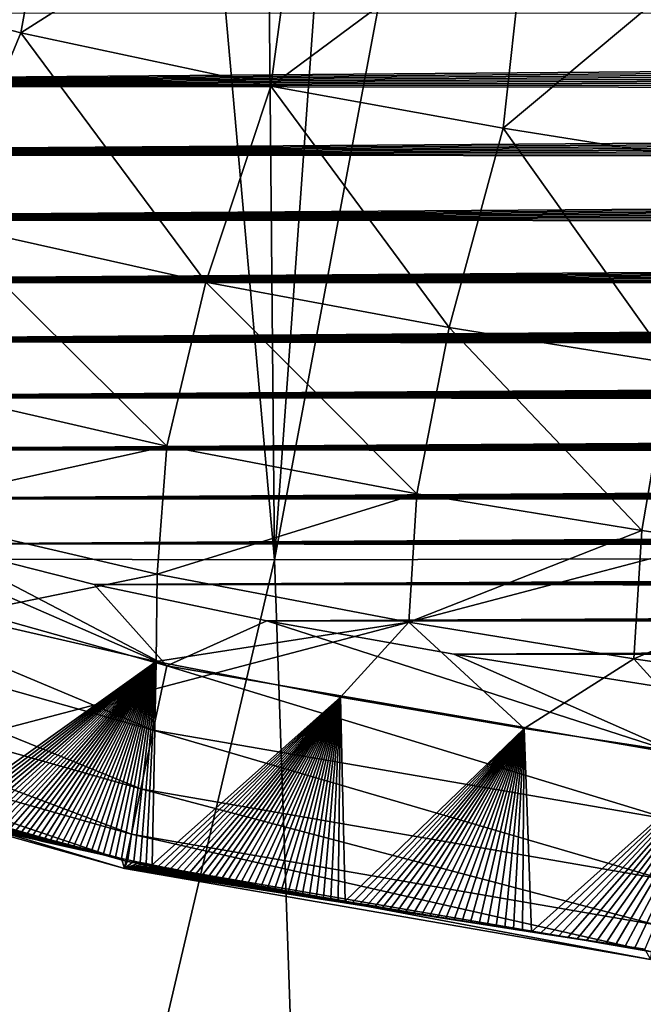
# Model space of a CAD drawing. Header units: metres. Extents: x -26 to 26, y -147 to 24.
# Tile 18 of 254: x -8.51 to -6.88, y -113.09 to -110.52. Entities that reach past the tile are written whole.
import ezdxf

# ---------------------------------------------------------------- set-up
doc = ezdxf.new("R2010")
doc.units = ezdxf.units.M
doc.layers.add('solid_12_411_052_XXX', color=7, linetype='CONTINUOUS')

msp = doc.modelspace()

# ---------------------------------------------------------------- linework, layer by layer
at = {"layer": 'solid_12_411_052_XXX'}
for points in [[(-7.843082, -111.927032, 102.21093), (-9.404312, -94.415939, 102.017281), (-8.006308, -94.417664, 101.746788)], [(-9.33274, -111.923637, 102.476768), (-9.404312, -94.415939, 102.017281), (-7.843082, -111.927032, 102.21093)], [(-7.843082, -111.927032, 102.21093), (-8.006308, -94.417664, 101.746788), (-6.584749, -94.419113, 101.525993)], [(-6.446107, -104.492249, 101.802368), (-7.843082, -111.927032, 102.21093), (-6.584749, -94.419113, 101.525993)], [(-6.446107, -104.492249, 101.802368), (-6.343946, -111.924164, 102.006004), (-7.843082, -111.927032, 102.21093)], [(18.28219, -105.308563, 121.330444), (-18.285822, -105.184723, 121.330444), (-17.996473, -114.854576, 121.330444)], [(17.99773, -114.813347, 121.330444), (18.28219, -105.308563, 121.330444), (-17.996473, -114.854576, 121.330444)], [(-8.505817, -110.549721, 156.493286), (-9.202002, -110.36911, 156.497818), (-8.396753, -109.951408, 156.098618)], [(-8.505817, -110.549721, 156.493286), (-8.396753, -109.951408, 156.098618), (-7.77055, -110.082649, 156.100037)], [(-7.852595, -110.68924, 156.495392), (-8.505817, -110.549721, 156.493286), (-7.77055, -110.082649, 156.100037)], [(-7.852595, -110.68924, 156.495392), (-7.77055, -110.082649, 156.100037), (-7.17791, -110.187546, 156.102509)], [(-7.244815, -110.798409, 156.498932), (-7.852595, -110.68924, 156.495392), (-7.17791, -110.187546, 156.102509)], [(-7.244815, -110.798409, 156.498932), (-7.17791, -110.187546, 156.102509), (-6.620779, -110.276619, 156.103531)], [(-6.681582, -110.88839, 156.500031), (-7.244815, -110.798409, 156.498932), (-6.620779, -110.276619, 156.103531)], [(-8.712368, -111.047279, 156.985718), (-9.202002, -110.36911, 156.497818), (-8.505817, -110.549721, 156.493286)], [(11.51422, -110.501778, 161.650711), (-11.518259, -110.498466, 161.650711), (-11.274885, -110.687469, 161.650726)], [(11.51422, -110.501778, 161.650711), (-11.274885, -110.687469, 161.650726), (11.48127, -110.52845, 161.650711)], [(11.48127, -110.52845, 161.650711), (-11.274885, -110.687469, 161.650726), (11.448085, -110.554939, 161.650711)], [(-8.022405, -111.201523, 156.987518), (-8.712368, -111.047279, 156.985718), (-8.505817, -110.549721, 156.493286)], [(-8.022405, -111.201523, 156.987518), (-8.505817, -110.549721, 156.493286), (-7.852595, -110.68924, 156.495392)], [(11.448085, -110.554939, 161.650711), (-11.274885, -110.687469, 161.650726), (11.41466, -110.581253, 161.650726)], [(11.41466, -110.581253, 161.650726), (-11.274885, -110.687469, 161.650726), (11.38099, -110.607391, 161.650726)], [(11.38099, -110.607391, 161.650726), (-11.274885, -110.687469, 161.650726), (11.347101, -110.633347, 161.650726)], [(11.347101, -110.633347, 161.650726), (-11.274885, -110.687469, 161.650726), (11.31299, -110.659119, 161.650726)], [(11.31299, -110.659119, 161.650726), (-11.274885, -110.687469, 161.650726), (11.278649, -110.684708, 161.650726)], [(11.278649, -110.684708, 161.650726), (-11.274885, -110.687469, 161.650726), (11.244068, -110.710121, 161.650726)], [(11.244068, -110.710121, 161.650726), (-11.274885, -110.687469, 161.650726), (-11.018634, -110.867455, 161.650742)], [(-7.386435, -111.32, 156.99292), (-8.022405, -111.201523, 156.987518), (-7.852595, -110.68924, 156.495392)], [(-7.386435, -111.32, 156.99292), (-7.852595, -110.68924, 156.495392), (-7.244815, -110.798409, 156.498932)], [(11.244068, -110.710121, 161.650726), (-11.018634, -110.867455, 161.650742), (11.209237, -110.735367, 161.650726)], [(11.209237, -110.735367, 161.650726), (-11.018634, -110.867455, 161.650742), (11.174147, -110.760437, 161.650742)], [(11.174147, -110.760437, 161.650742), (-11.018634, -110.867455, 161.650742), (11.138786, -110.785355, 161.650742)], [(11.138786, -110.785355, 161.650742), (-11.018634, -110.867455, 161.650742), (11.103148, -110.810104, 161.650742)], [(-6.8074, -111.413582, 156.994385), (-7.386435, -111.32, 156.99292), (-7.244815, -110.798409, 156.498932)], [(-6.8074, -111.413582, 156.994385), (-7.244815, -110.798409, 156.498932), (-6.681582, -110.88839, 156.500031)], [(11.103148, -110.810104, 161.650742), (-11.018634, -110.867455, 161.650742), (11.067256, -110.834694, 161.650742)], [(11.067256, -110.834694, 161.650742), (-11.018634, -110.867455, 161.650742), (11.031123, -110.859108, 161.650742)], [(11.031123, -110.859108, 161.650742), (-11.018634, -110.867455, 161.650742), (10.994737, -110.883354, 161.650742)], [(10.994737, -110.883354, 161.650742), (-11.018634, -110.867455, 161.650742), (-10.748249, -111.038841, 161.650757)], [(10.994737, -110.883354, 161.650742), (-10.748249, -111.038841, 161.650757), (10.958086, -110.907433, 161.650742)], [(10.958086, -110.907433, 161.650742), (-10.748249, -111.038841, 161.650757), (10.921156, -110.931351, 161.650757)], [(10.921156, -110.931351, 161.650757), (-10.748249, -111.038841, 161.650757), (10.883937, -110.955109, 161.650757)], [(10.883937, -110.955109, 161.650757), (-10.748249, -111.038841, 161.650757), (10.846415, -110.978706, 161.650757)], [(10.846415, -110.978706, 161.650757), (-10.748249, -111.038841, 161.650757), (10.808578, -111.002151, 161.650757)], [(10.808578, -111.002151, 161.650757), (-10.748249, -111.038841, 161.650757), (10.77044, -111.025452, 161.650757)], [(10.77044, -111.025452, 161.650757), (-10.748249, -111.038841, 161.650757), (10.732031, -111.048584, 161.650757)], [(10.732031, -111.048584, 161.650757), (-10.748249, -111.038841, 161.650757), (-10.462212, -111.201904, 161.650772)], [(10.732031, -111.048584, 161.650757), (-10.462212, -111.201904, 161.650772), (10.693337, -111.071564, 161.650757)], [(-8.124603, -111.630585, 157.553818), (-8.839766, -111.465744, 157.551605), (-8.712368, -111.047279, 156.985718)], [(-8.124603, -111.630585, 157.553818), (-8.712368, -111.047279, 156.985718), (-8.022405, -111.201523, 156.987518)], [(10.693337, -111.071564, 161.650757), (-10.462212, -111.201904, 161.650772), (10.654348, -111.094376, 161.650772)], [(10.654348, -111.094376, 161.650772), (-10.462212, -111.201904, 161.650772), (10.615049, -111.117035, 161.650772)], [(10.615049, -111.117035, 161.650772), (-10.462212, -111.201904, 161.650772), (10.575429, -111.139542, 161.650772)], [(10.575429, -111.139542, 161.650772), (-10.462212, -111.201904, 161.650772), (10.535474, -111.16188, 161.650772)], [(10.535474, -111.16188, 161.650772), (-10.462212, -111.201904, 161.650772), (10.495173, -111.184052, 161.650772)], [(10.495173, -111.184052, 161.650772), (-10.462212, -111.201904, 161.650772), (10.454526, -111.20607, 161.650772)], [(10.454526, -111.20607, 161.650772), (-10.462212, -111.201904, 161.650772), (-10.158872, -111.356606, 161.650787)], [(10.454526, -111.20607, 161.650772), (-10.158872, -111.356606, 161.650787), (10.413571, -111.227936, 161.650772)], [(-7.470894, -111.754959, 157.561188), (-8.124603, -111.630585, 157.553818), (-8.022405, -111.201523, 156.987518)], [(-7.470894, -111.754959, 157.561188), (-8.022405, -111.201523, 156.987518), (-7.386435, -111.32, 156.99292)], [(10.413571, -111.227936, 161.650772), (-10.158872, -111.356606, 161.650787), (10.372303, -111.249641, 161.650787)], [(10.372303, -111.249641, 161.650787), (-10.158872, -111.356606, 161.650787), (10.330707, -111.271187, 161.650787)], [(10.330707, -111.271187, 161.650787), (-10.158872, -111.356606, 161.650787), (10.288769, -111.292572, 161.650787)], [(10.288769, -111.292572, 161.650787), (-10.158872, -111.356606, 161.650787), (10.246477, -111.313789, 161.650787)], [(10.246477, -111.313789, 161.650787), (-10.158872, -111.356606, 161.650787), (10.203817, -111.334839, 161.650787)], [(-6.882721, -111.850533, 157.562988), (-7.470894, -111.754959, 157.561188), (-7.386435, -111.32, 156.99292)], [(-6.882721, -111.850533, 157.562988), (-7.386435, -111.32, 156.99292), (-6.8074, -111.413582, 156.994385)], [(10.203817, -111.334839, 161.650787), (-10.158872, -111.356606, 161.650787), (10.160778, -111.355721, 161.650787)], [(10.160778, -111.355721, 161.650787), (-10.158872, -111.356606, 161.650787), (10.117351, -111.376434, 161.650787)], [(10.117351, -111.376434, 161.650787), (-10.158872, -111.356606, 161.650787), (-9.836408, -111.50267, 161.650803)], [(10.117351, -111.376434, 161.650787), (-9.836408, -111.50267, 161.650803), (10.07358, -111.39698, 161.650787)], [(10.07358, -111.39698, 161.650787), (-9.836408, -111.50267, 161.650803), (10.029463, -111.417358, 161.650803)], [(10.029463, -111.417358, 161.650803), (-9.836408, -111.50267, 161.650803), (9.984986, -111.437576, 161.650803)], [(-6.313517, -111.934708, 157.56369), (-6.882721, -111.850533, 157.562988), (-6.8074, -111.413582, 156.994385)], [(9.984986, -111.437576, 161.650803), (-9.836408, -111.50267, 161.650803), (9.940135, -111.457619, 161.650803)], [(9.940135, -111.457619, 161.650803), (-9.836408, -111.50267, 161.650803), (9.894893, -111.477501, 161.650803)], [(9.894893, -111.477501, 161.650803), (-9.836408, -111.50267, 161.650803), (9.849245, -111.497208, 161.650803)], [(-8.124603, -111.630585, 157.553818), (-8.875503, -111.795578, 158.163666), (-8.839766, -111.465744, 157.551605)], [(9.849245, -111.497208, 161.650803), (-9.836408, -111.50267, 161.650803), (9.803178, -111.516739, 161.650803)], [(9.803178, -111.516739, 161.650803), (-9.836408, -111.50267, 161.650803), (-9.492787, -111.639946, 161.650818)], [(9.803178, -111.516739, 161.650803), (-9.492787, -111.639946, 161.650818), (9.756675, -111.536102, 161.650803)], [(9.756675, -111.536102, 161.650803), (-9.492787, -111.639946, 161.650818), (9.709776, -111.555298, 161.650803)], [(9.709776, -111.555298, 161.650803), (-9.492787, -111.639946, 161.650818), (9.662497, -111.574326, 161.650803)], [(9.662497, -111.574326, 161.650803), (-9.492787, -111.639946, 161.650818), (9.61482, -111.593193, 161.650818)], [(9.61482, -111.593193, 161.650818), (-9.492787, -111.639946, 161.650818), (9.56673, -111.611885, 161.650818)], [(9.56673, -111.611885, 161.650818), (-9.492787, -111.639946, 161.650818), (9.518209, -111.630394, 161.650818)], [(9.518209, -111.630394, 161.650818), (-9.492787, -111.639946, 161.650818), (9.469242, -111.648727, 161.650818)], [(-8.124603, -111.630585, 157.553818), (-8.14968, -111.965172, 158.168121), (-8.875503, -111.795578, 158.163666)], [(-7.470894, -111.754959, 157.561188), (-8.14968, -111.965172, 158.168121), (-8.124603, -111.630585, 157.553818)], [(9.469242, -111.648727, 161.650818), (-9.492787, -111.639946, 161.650818), (-9.125924, -111.768028, 161.650833)], [(9.469242, -111.648727, 161.650818), (-9.125924, -111.768028, 161.650833), (9.419813, -111.666878, 161.650818)], [(9.419813, -111.666878, 161.650818), (-9.125924, -111.768028, 161.650833), (9.369904, -111.684837, 161.650818)], [(9.369904, -111.684837, 161.650818), (-9.125924, -111.768028, 161.650833), (9.319536, -111.702614, 161.650818)], [(9.319536, -111.702614, 161.650818), (-9.125924, -111.768028, 161.650833), (9.268747, -111.720238, 161.650818)], [(9.268747, -111.720238, 161.650818), (-9.125924, -111.768028, 161.650833), (9.217521, -111.737679, 161.650818)], [(9.217521, -111.737679, 161.650818), (-9.125924, -111.768028, 161.650833), (9.165839, -111.754936, 161.650833)], [(9.165839, -111.754936, 161.650833), (-9.125924, -111.768028, 161.650833), (9.113686, -111.772003, 161.650833)], [(-7.470894, -111.754959, 157.561188), (-7.491903, -112.090637, 158.177185), (-8.14968, -111.965172, 158.168121)], [(-6.882721, -111.850533, 157.562988), (-7.491903, -112.090637, 158.177185), (-7.470894, -111.754959, 157.561188)], [(-9.125924, -111.768028, 161.650833), (-9.451155, -111.831688, 161.631195), (-8.124532, -112.204399, 161.630966)], [(-8.733701, -111.885895, 161.650833), (-9.125924, -111.768028, 161.650833), (-8.124532, -112.204399, 161.630966)], [(9.113686, -111.772003, 161.650833), (-9.125924, -111.768028, 161.650833), (-8.733701, -111.885895, 161.650833)], [(9.113686, -111.772003, 161.650833), (-8.733701, -111.885895, 161.650833), (9.061044, -111.788864, 161.650833)], [(-8.875503, -111.795578, 158.163666), (-8.14968, -111.965172, 158.168121), (-8.676446, -112.072769, 158.794052)], [(9.061044, -111.788864, 161.650833), (-8.733701, -111.885895, 161.650833), (9.007895, -111.805519, 161.650833)], [(9.007895, -111.805519, 161.650833), (-8.733701, -111.885895, 161.650833), (8.954223, -111.821953, 161.650833)], [(-9.451155, -111.831688, 161.631195), (-9.50905, -111.992317, 161.565887), (-8.159728, -112.372719, 161.564682)], [(-8.124532, -112.204399, 161.630966), (-9.451155, -111.831688, 161.631195), (-8.159728, -112.372719, 161.564682)], [(8.954223, -111.821953, 161.650833), (-8.733701, -111.885895, 161.650833), (8.900034, -111.838165, 161.650833)], [(8.900034, -111.838165, 161.650833), (-8.733701, -111.885895, 161.650833), (8.845387, -111.854179, 161.650833)], [(8.845387, -111.854179, 161.650833), (-8.733701, -111.885895, 161.650833), (8.790263, -111.870003, 161.650833)], [(-6.882721, -111.850533, 157.562988), (-6.903112, -112.185974, 158.179047), (-7.491903, -112.090637, 158.177185)], [(-6.313517, -111.934708, 157.56369), (-6.903112, -112.185974, 158.179047), (-6.882721, -111.850533, 157.562988)], [(8.790263, -111.870003, 161.650833), (-8.733701, -111.885895, 161.650833), (8.734643, -111.885612, 161.650833)], [(8.734643, -111.885612, 161.650833), (-8.733701, -111.885895, 161.650833), (8.678504, -111.901009, 161.650833)], [(-8.313858, -111.992027, 161.650848), (-8.733701, -111.885895, 161.650833), (-8.124532, -112.204399, 161.630966)], [(8.678504, -111.901009, 161.650833), (-8.733701, -111.885895, 161.650833), (-8.313858, -111.992027, 161.650848)], [(8.678504, -111.901009, 161.650833), (-8.313858, -111.992027, 161.650848), (8.621822, -111.916183, 161.650848)], [(-8.971003, -116.734688, 102.535797), (-9.33274, -111.923637, 102.476768), (-7.843082, -111.927032, 102.21093)], [(-7.716168, -115.587151, 102.293228), (-8.971003, -116.734688, 102.535797), (-7.843082, -111.927032, 102.21093)], [(8.621822, -111.916183, 161.650848), (-8.313858, -111.992027, 161.650848), (8.564577, -111.931129, 161.650848)], [(8.564577, -111.931129, 161.650848), (-8.313858, -111.992027, 161.650848), (8.506746, -111.945831, 161.650848)], [(-7.716168, -115.587151, 102.293228), (-7.843082, -111.927032, 102.21093), (-6.343946, -111.924164, 102.006004)], [(-7.716168, -115.587151, 102.293228), (-6.343946, -111.924164, 102.006004), (-6.306743, -114.623001, 102.079941)], [(-6.313517, -111.934708, 157.56369), (-6.332206, -112.270012, 158.179733), (-6.903112, -112.185974, 158.179047)], [(-8.14968, -111.965172, 158.168121), (-8.151726, -112.192879, 158.801758), (-8.676446, -112.072769, 158.794052)], [(8.506746, -111.945831, 161.650848), (-8.313858, -111.992027, 161.650848), (8.448322, -111.960281, 161.650848)], [(8.448322, -111.960281, 161.650848), (-8.313858, -111.992027, 161.650848), (8.389414, -111.974449, 161.650848)], [(-8.14968, -111.965172, 158.168121), (-7.491903, -112.090637, 158.177185), (-8.151726, -112.192879, 158.801758)], [(-9.50905, -111.992317, 161.565887), (-9.561918, -112.139, 161.451859), (-8.191816, -112.526176, 161.448822)], [(-8.159728, -112.372719, 161.564682), (-9.50905, -111.992317, 161.565887), (-8.191816, -112.526176, 161.448822)], [(8.389414, -111.974449, 161.650848), (-8.313858, -111.992027, 161.650848), (8.330006, -111.98835, 161.650848)], [(8.330006, -111.98835, 161.650848), (-8.313858, -111.992027, 161.650848), (8.270052, -112.002022, 161.650848)], [(-7.862604, -112.086914, 161.650864), (-8.313858, -111.992027, 161.650848), (-8.124532, -112.204399, 161.630966)], [(8.270052, -112.002022, 161.650848), (-8.313858, -111.992027, 161.650848), (-7.862604, -112.086914, 161.650864)], [(8.270052, -112.002022, 161.650848), (-7.862604, -112.086914, 161.650864), (8.209508, -112.015472, 161.650848)], [(8.209508, -112.015472, 161.650848), (-7.862604, -112.086914, 161.650864), (8.148327, -112.028732, 161.650848)], [(8.148327, -112.028732, 161.650848), (-7.862604, -112.086914, 161.650864), (8.086464, -112.04184, 161.650848)], [(8.086464, -112.04184, 161.650848), (-7.862604, -112.086914, 161.650864), (8.023871, -112.05481, 161.650848)], [(8.023871, -112.05481, 161.650848), (-7.862604, -112.086914, 161.650864), (7.96051, -112.067673, 161.650848)], [(7.96051, -112.067673, 161.650848), (-7.862604, -112.086914, 161.650864), (7.89651, -112.080338, 161.650848)], [(-8.676446, -112.072769, 158.794052), (-8.151726, -112.192879, 158.801758), (-8.719422, -112.598564, 160.761398)], [(-7.491903, -112.090637, 158.177185), (-7.670299, -112.286987, 158.810333), (-8.151726, -112.192879, 158.801758)], [(-7.862604, -112.086914, 161.650864), (-8.124532, -112.204399, 161.630966), (-6.77919, -112.436852, 161.630966)], [(7.89651, -112.080338, 161.650848), (-7.862604, -112.086914, 161.650864), (7.831913, -112.092789, 161.650864)], [(-7.373907, -112.174301, 161.650864), (-7.862604, -112.086914, 161.650864), (-6.77919, -112.436852, 161.630966)], [(7.831913, -112.092789, 161.650864), (-7.862604, -112.086914, 161.650864), (-7.373907, -112.174301, 161.650864)], [(-7.491903, -112.090637, 158.177185), (-7.189643, -112.368561, 158.813919), (-7.670299, -112.286987, 158.810333)], [(-7.491903, -112.090637, 158.177185), (-6.903112, -112.185974, 158.179047), (-7.189643, -112.368561, 158.813919)], [(7.831913, -112.092789, 161.650864), (-7.373907, -112.174301, 161.650864), (7.766661, -112.105064, 161.650864)], [(7.766661, -112.105064, 161.650864), (-7.373907, -112.174301, 161.650864), (7.700699, -112.117195, 161.650864)], [(7.700699, -112.117195, 161.650864), (-7.373907, -112.174301, 161.650864), (7.633972, -112.129219, 161.650864)], [(-9.561918, -112.139, 161.451859), (-9.603014, -112.253029, 161.296677), (-8.216617, -112.644783, 161.291245)], [(-8.191816, -112.526176, 161.448822), (-9.561918, -112.139, 161.451859), (-8.216617, -112.644783, 161.291245)], [(7.633972, -112.129219, 161.650864), (-7.373907, -112.174301, 161.650864), (7.566421, -112.141174, 161.650864)], [(7.566421, -112.141174, 161.650864), (-7.373907, -112.174301, 161.650864), (7.497993, -112.153091, 161.650864)], [(7.497993, -112.153091, 161.650864), (-7.373907, -112.174301, 161.650864), (7.428629, -112.165009, 161.650864)], [(7.428629, -112.165009, 161.650864), (-7.373907, -112.174301, 161.650864), (7.358414, -112.176888, 161.650864)], [(-8.151726, -112.192879, 158.801758), (-8.703469, -112.602608, 160.761307), (-8.719422, -112.598564, 160.761398)], [(-8.151726, -112.192879, 158.801758), (-8.687513, -112.606621, 160.761215), (-8.703469, -112.602608, 160.761307)], [(-8.151726, -112.192879, 158.801758), (-8.671556, -112.610611, 160.761124), (-8.687513, -112.606621, 160.761215)], [(-8.151726, -112.192879, 158.801758), (-8.655597, -112.614578, 160.761032), (-8.671556, -112.610611, 160.761124)], [(-8.151726, -112.192879, 158.801758), (-8.639638, -112.618515, 160.760956), (-8.655597, -112.614578, 160.761032)], [(-8.151726, -112.192879, 158.801758), (-8.623682, -112.622421, 160.760864), (-8.639638, -112.618515, 160.760956)], [(-8.151726, -112.192879, 158.801758), (-8.607729, -112.626305, 160.760788), (-8.623682, -112.622421, 160.760864)], [(-8.151726, -112.192879, 158.801758), (-8.591782, -112.630165, 160.760712), (-8.607729, -112.626305, 160.760788)], [(-8.151726, -112.192879, 158.801758), (-8.57584, -112.633995, 160.760635), (-8.591782, -112.630165, 160.760712)], [(-8.151726, -112.192879, 158.801758), (-8.559906, -112.637794, 160.760559), (-8.57584, -112.633995, 160.760635)], [(-8.151726, -112.192879, 158.801758), (-8.543981, -112.641571, 160.760498), (-8.559906, -112.637794, 160.760559)], [(-8.151726, -112.192879, 158.801758), (-8.528065, -112.645317, 160.760422), (-8.543981, -112.641571, 160.760498)], [(-8.151726, -112.192879, 158.801758), (-8.51216, -112.649033, 160.760361), (-8.528065, -112.645317, 160.760422)], [(-8.151726, -112.192879, 158.801758), (-8.496272, -112.652725, 160.760284), (-8.51216, -112.649033, 160.760361)], [(-8.151726, -112.192879, 158.801758), (-8.480413, -112.656387, 160.760223), (-8.496272, -112.652725, 160.760284)], [(-8.151726, -112.192879, 158.801758), (-8.464581, -112.660019, 160.760178), (-8.480413, -112.656387, 160.760223)], [(-8.151726, -112.192879, 158.801758), (-8.448771, -112.66362, 160.760117), (-8.464581, -112.660019, 160.760178)], [(-8.151726, -112.192879, 158.801758), (-8.432973, -112.667198, 160.760056), (-8.448771, -112.66362, 160.760117)], [(-8.151726, -112.192879, 158.801758), (-8.417185, -112.670753, 160.76001), (-8.432973, -112.667198, 160.760056)], [(-8.151726, -112.192879, 158.801758), (-8.401398, -112.674278, 160.759949), (-8.417185, -112.670753, 160.76001)], [(-8.151726, -112.192879, 158.801758), (-8.385607, -112.677788, 160.759903), (-8.401398, -112.674278, 160.759949)], [(-8.151726, -112.192879, 158.801758), (-8.369805, -112.681282, 160.759857), (-8.385607, -112.677788, 160.759903)], [(-8.151726, -112.192879, 158.801758), (-8.353987, -112.684753, 160.759811), (-8.369805, -112.681282, 160.759857)], [(-8.151726, -112.192879, 158.801758), (-8.338146, -112.688202, 160.759766), (-8.353987, -112.684753, 160.759811)], [(-8.151726, -112.192879, 158.801758), (-8.322277, -112.691643, 160.759735), (-8.338146, -112.688202, 160.759766)], [(-8.151726, -112.192879, 158.801758), (-8.306373, -112.695068, 160.759689), (-8.322277, -112.691643, 160.759735)], [(-8.151726, -112.192879, 158.801758), (-8.290426, -112.698486, 160.759644), (-8.306373, -112.695068, 160.759689)], [(-8.151726, -112.192879, 158.801758), (-8.274433, -112.701889, 160.759613), (-8.290426, -112.698486, 160.759644)], [(-8.151726, -112.192879, 158.801758), (-8.258419, -112.705269, 160.759567), (-8.274433, -112.701889, 160.759613)], [(-8.151726, -112.192879, 158.801758), (-8.242421, -112.708633, 160.759537), (-8.258419, -112.705269, 160.759567)], [(-8.151726, -112.192879, 158.801758), (-8.226431, -112.711975, 160.759506), (-8.242421, -112.708633, 160.759537)], [(-8.151726, -112.192879, 158.801758), (-8.210436, -112.715302, 160.759476), (-8.226431, -112.711975, 160.759506)], [(-8.151726, -112.192879, 158.801758), (-8.194427, -112.718605, 160.759445), (-8.210436, -112.715302, 160.759476)], [(-8.151726, -112.192879, 158.801758), (-8.178391, -112.721893, 160.759415), (-8.194427, -112.718605, 160.759445)], [(-8.151726, -112.192879, 158.801758), (-8.16232, -112.725174, 160.759384), (-8.178391, -112.721893, 160.759415)], [(-8.151726, -112.192879, 158.801758), (-7.670299, -112.286987, 158.810333), (-8.16232, -112.725174, 160.759384)], [(-6.840599, -112.258858, 161.650879), (-7.373907, -112.174301, 161.650864), (-6.77919, -112.436852, 161.630966)], [(7.358414, -112.176888, 161.650864), (-7.373907, -112.174301, 161.650864), (-6.840599, -112.258858, 161.650879)], [(-6.903112, -112.185974, 158.179047), (-6.665101, -112.449051, 158.814438), (-7.189643, -112.368561, 158.813919)], [(-6.903112, -112.185974, 158.179047), (-6.332206, -112.270012, 158.179733), (-6.665101, -112.449051, 158.814438)], [(-8.124532, -112.204399, 161.630966), (-8.159728, -112.372719, 161.564682), (-6.804708, -112.607002, 161.564606)], [(-6.77919, -112.436852, 161.630966), (-8.124532, -112.204399, 161.630966), (-6.804708, -112.607002, 161.564606)], [(-9.603014, -112.253029, 161.296677), (-9.627728, -112.321617, 161.117752), (-8.231297, -112.715004, 161.10994)], [(-8.216617, -112.644783, 161.291245), (-9.603014, -112.253029, 161.296677), (-8.231297, -112.715004, 161.10994)], [(-7.670299, -112.286987, 158.810333), (-8.146202, -112.728447, 160.759369), (-8.16232, -112.725174, 160.759384)], [(-7.670299, -112.286987, 158.810333), (-8.130027, -112.731712, 160.759338), (-8.146202, -112.728447, 160.759369)], [(-7.670299, -112.286987, 158.810333), (-8.113783, -112.73497, 160.759323), (-8.130027, -112.731712, 160.759338)], [(-7.670299, -112.286987, 158.810333), (-8.097459, -112.738228, 160.759293), (-8.113783, -112.73497, 160.759323)], [(-7.670299, -112.286987, 158.810333), (-8.081045, -112.741486, 160.759277), (-8.097459, -112.738228, 160.759293)], [(-7.670299, -112.286987, 158.810333), (-8.064531, -112.744736, 160.759247), (-8.081045, -112.741486, 160.759277)], [(-7.670299, -112.286987, 158.810333), (-8.047905, -112.748001, 160.759232), (-8.064531, -112.744736, 160.759247)], [(-7.670299, -112.286987, 158.810333), (-8.031159, -112.751266, 160.759201), (-8.047905, -112.748001, 160.759232)], [(-7.670299, -112.286987, 158.810333), (-8.014355, -112.754524, 160.759186), (-8.031159, -112.751266, 160.759201)], [(-7.670299, -112.286987, 158.810333), (-7.997508, -112.757774, 160.759171), (-8.014355, -112.754524, 160.759186)], [(-7.670299, -112.286987, 158.810333), (-7.980608, -112.761009, 160.75914), (-7.997508, -112.757774, 160.759171)], [(-7.670299, -112.286987, 158.810333), (-7.963645, -112.764252, 160.759125), (-7.980608, -112.761009, 160.75914)], [(-7.670299, -112.286987, 158.810333), (-7.946608, -112.767479, 160.759109), (-7.963645, -112.764252, 160.759125)], [(-7.670299, -112.286987, 158.810333), (-7.929487, -112.770714, 160.759094), (-7.946608, -112.767479, 160.759109)], [(-7.670299, -112.286987, 158.810333), (-7.912272, -112.773941, 160.759079), (-7.929487, -112.770714, 160.759094)], [(-7.670299, -112.286987, 158.810333), (-7.894952, -112.777176, 160.759064), (-7.912272, -112.773941, 160.759079)], [(-7.670299, -112.286987, 158.810333), (-7.877518, -112.780418, 160.759048), (-7.894952, -112.777176, 160.759064)], [(-7.670299, -112.286987, 158.810333), (-7.859958, -112.783661, 160.759033), (-7.877518, -112.780418, 160.759048)], [(-7.670299, -112.286987, 158.810333), (-7.842262, -112.786911, 160.759018), (-7.859958, -112.783661, 160.759033)], [(-7.670299, -112.286987, 158.810333), (-7.824419, -112.790176, 160.759003), (-7.842262, -112.786911, 160.759018)], [(-7.670299, -112.286987, 158.810333), (-7.80642, -112.793457, 160.758987), (-7.824419, -112.790176, 160.759003)], [(-7.670299, -112.286987, 158.810333), (-7.788253, -112.796745, 160.758972), (-7.80642, -112.793457, 160.758987)], [(-7.670299, -112.286987, 158.810333), (-7.769926, -112.800041, 160.758957), (-7.788253, -112.796745, 160.758972)], [(-7.670299, -112.286987, 158.810333), (-7.751499, -112.803345, 160.758942), (-7.769926, -112.800041, 160.758957)], [(-7.670299, -112.286987, 158.810333), (-7.73297, -112.806656, 160.758942), (-7.751499, -112.803345, 160.758942)], [(-7.670299, -112.286987, 158.810333), (-7.714328, -112.809959, 160.758926), (-7.73297, -112.806656, 160.758942)], [(-7.670299, -112.286987, 158.810333), (-7.695566, -112.813271, 160.758911), (-7.714328, -112.809959, 160.758926)], [(-7.670299, -112.286987, 158.810333), (-7.676674, -112.816597, 160.758896), (-7.695566, -112.813271, 160.758911)], [(-7.670299, -112.286987, 158.810333), (-7.657645, -112.819923, 160.758881), (-7.676674, -112.816597, 160.758896)], [(-7.670299, -112.286987, 158.810333), (-7.189643, -112.368561, 158.813919), (-7.657645, -112.819923, 160.758881)], [(-9.627728, -112.321617, 161.117752), (-9.635186, -112.342331, 160.936203), (-8.235368, -112.734489, 160.926651)], [(-8.231297, -112.715004, 161.10994), (-9.627728, -112.321617, 161.117752), (-8.235368, -112.734489, 160.926651)], [(-9.635186, -112.342331, 160.936203), (-8.51216, -112.649033, 160.760361), (-8.496272, -112.652725, 160.760284)], [(-9.635186, -112.342331, 160.936203), (-8.496272, -112.652725, 160.760284), (-8.480413, -112.656387, 160.760223)], [(-9.635186, -112.342331, 160.936203), (-8.480413, -112.656387, 160.760223), (-8.464581, -112.660019, 160.760178)], [(-9.635186, -112.342331, 160.936203), (-8.464581, -112.660019, 160.760178), (-8.448771, -112.66362, 160.760117)], [(-9.635186, -112.342331, 160.936203), (-8.448771, -112.66362, 160.760117), (-8.432973, -112.667198, 160.760056)], [(-9.635186, -112.342331, 160.936203), (-8.432973, -112.667198, 160.760056), (-8.417185, -112.670753, 160.76001)], [(-9.635186, -112.342331, 160.936203), (-8.417185, -112.670753, 160.76001), (-8.401398, -112.674278, 160.759949)], [(-9.635186, -112.342331, 160.936203), (-8.401398, -112.674278, 160.759949), (-8.385607, -112.677788, 160.759903)], [(-9.635186, -112.342331, 160.936203), (-8.385607, -112.677788, 160.759903), (-8.369805, -112.681282, 160.759857)], [(-9.635186, -112.342331, 160.936203), (-8.369805, -112.681282, 160.759857), (-8.353987, -112.684753, 160.759811)], [(-9.635186, -112.342331, 160.936203), (-8.353987, -112.684753, 160.759811), (-8.338146, -112.688202, 160.759766)], [(-9.635186, -112.342331, 160.936203), (-8.338146, -112.688202, 160.759766), (-8.322277, -112.691643, 160.759735)], [(-9.635186, -112.342331, 160.936203), (-8.322277, -112.691643, 160.759735), (-8.306373, -112.695068, 160.759689)], [(-9.635186, -112.342331, 160.936203), (-8.306373, -112.695068, 160.759689), (-8.290426, -112.698486, 160.759644)], [(-9.635186, -112.342331, 160.936203), (-8.290426, -112.698486, 160.759644), (-8.274433, -112.701889, 160.759613)], [(-9.635186, -112.342331, 160.936203), (-8.274433, -112.701889, 160.759613), (-8.258419, -112.705269, 160.759567)], [(-9.635186, -112.342331, 160.936203), (-8.258419, -112.705269, 160.759567), (-8.242421, -112.708633, 160.759537)], [(-8.235368, -112.734489, 160.926651), (-9.635186, -112.342331, 160.936203), (-8.242421, -112.708633, 160.759537)], [(-8.159728, -112.372719, 161.564682), (-8.191816, -112.526176, 161.448822), (-6.82797, -112.762108, 161.448593)], [(-6.804708, -112.607002, 161.564606), (-8.159728, -112.372719, 161.564682), (-6.82797, -112.762108, 161.448593)], [(-7.189643, -112.368561, 158.813919), (-7.638468, -112.823257, 160.758865), (-7.657645, -112.819923, 160.758881)], [(-7.189643, -112.368561, 158.813919), (-7.619135, -112.826607, 160.75885), (-7.638468, -112.823257, 160.758865)], [(-7.189643, -112.368561, 158.813919), (-7.599638, -112.829964, 160.75885), (-7.619135, -112.826607, 160.75885)], [(-7.189643, -112.368561, 158.813919), (-7.579966, -112.833344, 160.758835), (-7.599638, -112.829964, 160.75885)], [(-7.189643, -112.368561, 158.813919), (-7.560112, -112.836731, 160.75882), (-7.579966, -112.833344, 160.758835)], [(-7.189643, -112.368561, 158.813919), (-7.540066, -112.840134, 160.75882), (-7.560112, -112.836731, 160.75882)], [(-7.189643, -112.368561, 158.813919), (-7.519819, -112.843559, 160.758804), (-7.540066, -112.840134, 160.75882)], [(-7.189643, -112.368561, 158.813919), (-7.499363, -112.847, 160.758789), (-7.519819, -112.843559, 160.758804)], [(-7.189643, -112.368561, 158.813919), (-7.478732, -112.850456, 160.758789), (-7.499363, -112.847, 160.758789)], [(-7.189643, -112.368561, 158.813919), (-7.457961, -112.85392, 160.758774), (-7.478732, -112.850456, 160.758789)], [(-7.189643, -112.368561, 158.813919), (-7.43704, -112.857391, 160.758774), (-7.457961, -112.85392, 160.758774)], [(-7.189643, -112.368561, 158.813919), (-7.415962, -112.86087, 160.758774), (-7.43704, -112.857391, 160.758774)], [(-7.189643, -112.368561, 158.813919), (-7.394718, -112.864365, 160.758759), (-7.415962, -112.86087, 160.758774)], [(-7.189643, -112.368561, 158.813919), (-7.373299, -112.867874, 160.758759), (-7.394718, -112.864365, 160.758759)], [(-7.189643, -112.368561, 158.813919), (-7.351696, -112.871391, 160.758759), (-7.373299, -112.867874, 160.758759)], [(-7.189643, -112.368561, 158.813919), (-7.329902, -112.874924, 160.758743), (-7.351696, -112.871391, 160.758759)], [(-7.189643, -112.368561, 158.813919), (-7.307906, -112.878479, 160.758743), (-7.329902, -112.874924, 160.758743)], [(-7.189643, -112.368561, 158.813919), (-7.2857, -112.88205, 160.758743), (-7.307906, -112.878479, 160.758743)], [(-7.189643, -112.368561, 158.813919), (-7.263275, -112.885635, 160.758743), (-7.2857, -112.88205, 160.758743)], [(-7.189643, -112.368561, 158.813919), (-7.240623, -112.889252, 160.758728), (-7.263275, -112.885635, 160.758743)], [(-7.189643, -112.368561, 158.813919), (-7.217736, -112.892883, 160.758728), (-7.240623, -112.889252, 160.758728)], [(-7.189643, -112.368561, 158.813919), (-7.194604, -112.896538, 160.758728), (-7.217736, -112.892883, 160.758728)], [(-7.189643, -112.368561, 158.813919), (-7.171223, -112.900223, 160.758728), (-7.194604, -112.896538, 160.758728)], [(-7.189643, -112.368561, 158.813919), (-6.665101, -112.449051, 158.814438), (-7.171223, -112.900223, 160.758728)], [(-6.665101, -112.449051, 158.814438), (-7.147639, -112.903915, 160.758728), (-7.171223, -112.900223, 160.758728)], [(-6.665101, -112.449051, 158.814438), (-7.123862, -112.907631, 160.758728), (-7.147639, -112.903915, 160.758728)], [(-6.665101, -112.449051, 158.814438), (-7.099886, -112.911354, 160.758728), (-7.123862, -112.907631, 160.758728)], [(-6.665101, -112.449051, 158.814438), (-7.075706, -112.9151, 160.758728), (-7.099886, -112.911354, 160.758728)], [(-6.665101, -112.449051, 158.814438), (-7.051315, -112.918869, 160.758728), (-7.075706, -112.9151, 160.758728)], [(-6.665101, -112.449051, 158.814438), (-7.026708, -112.922653, 160.758728), (-7.051315, -112.918869, 160.758728)], [(-6.665101, -112.449051, 158.814438), (-7.00188, -112.926453, 160.758728), (-7.026708, -112.922653, 160.758728)], [(-6.665101, -112.449051, 158.814438), (-6.976824, -112.930283, 160.758728), (-7.00188, -112.926453, 160.758728)], [(-6.665101, -112.449051, 158.814438), (-6.951535, -112.934128, 160.758728), (-6.976824, -112.930283, 160.758728)], [(-6.665101, -112.449051, 158.814438), (-6.926007, -112.937996, 160.758728), (-6.951535, -112.934128, 160.758728)], [(-6.665101, -112.449051, 158.814438), (-6.900233, -112.941887, 160.758728), (-6.926007, -112.937996, 160.758728)], [(-6.665101, -112.449051, 158.814438), (-6.874207, -112.945801, 160.758728), (-6.900233, -112.941887, 160.758728)], [(-8.191816, -112.526176, 161.448822), (-8.216617, -112.644783, 161.291245), (-6.845942, -112.881943, 161.290848)], [(-6.82797, -112.762108, 161.448593), (-8.191816, -112.526176, 161.448822), (-6.845942, -112.881943, 161.290848)], [(-8.216617, -112.644783, 161.291245), (-8.231297, -112.715004, 161.10994), (-6.856568, -112.952789, 161.109344)], [(-6.845942, -112.881943, 161.290848), (-8.216617, -112.644783, 161.291245), (-6.856568, -112.952789, 161.109344)], [(-8.235368, -112.734489, 160.926651), (-8.242421, -112.708633, 160.759537), (-8.226431, -112.711975, 160.759506)], [(-8.235368, -112.734489, 160.926651), (-8.226431, -112.711975, 160.759506), (-8.210436, -112.715302, 160.759476)], [(-8.231297, -112.715004, 161.10994), (-8.235368, -112.734489, 160.926651), (-6.859498, -112.972313, 160.925934)], [(-8.235368, -112.734489, 160.926651), (-8.210436, -112.715302, 160.759476), (-8.194427, -112.718605, 160.759445)], [(-8.235368, -112.734489, 160.926651), (-8.194427, -112.718605, 160.759445), (-8.178391, -112.721893, 160.759415)], [(-8.235368, -112.734489, 160.926651), (-8.178391, -112.721893, 160.759415), (-8.16232, -112.725174, 160.759384)], [(-8.235368, -112.734489, 160.926651), (-8.16232, -112.725174, 160.759384), (-8.146202, -112.728447, 160.759369)], [(-8.235368, -112.734489, 160.926651), (-8.146202, -112.728447, 160.759369), (-8.130027, -112.731712, 160.759338)], [(-8.235368, -112.734489, 160.926651), (-8.130027, -112.731712, 160.759338), (-8.113783, -112.73497, 160.759323)], [(-8.235368, -112.734489, 160.926651), (-8.113783, -112.73497, 160.759323), (-8.097459, -112.738228, 160.759293)], [(-8.235368, -112.734489, 160.926651), (-8.097459, -112.738228, 160.759293), (-8.081045, -112.741486, 160.759277)], [(-8.235368, -112.734489, 160.926651), (-8.081045, -112.741486, 160.759277), (-8.064531, -112.744736, 160.759247)], [(-8.235368, -112.734489, 160.926651), (-8.064531, -112.744736, 160.759247), (-8.047905, -112.748001, 160.759232)], [(-8.235368, -112.734489, 160.926651), (-8.047905, -112.748001, 160.759232), (-8.031159, -112.751266, 160.759201)], [(-8.235368, -112.734489, 160.926651), (-8.031159, -112.751266, 160.759201), (-8.014355, -112.754524, 160.759186)], [(-8.235368, -112.734489, 160.926651), (-8.014355, -112.754524, 160.759186), (-7.997508, -112.757774, 160.759171)], [(-8.235368, -112.734489, 160.926651), (-7.997508, -112.757774, 160.759171), (-7.980608, -112.761009, 160.75914)], [(-8.235368, -112.734489, 160.926651), (-7.980608, -112.761009, 160.75914), (-7.963645, -112.764252, 160.759125)], [(-8.235368, -112.734489, 160.926651), (-7.963645, -112.764252, 160.759125), (-7.946608, -112.767479, 160.759109)], [(-8.235368, -112.734489, 160.926651), (-7.946608, -112.767479, 160.759109), (-7.929487, -112.770714, 160.759094)], [(-8.235368, -112.734489, 160.926651), (-7.929487, -112.770714, 160.759094), (-7.912272, -112.773941, 160.759079)], [(-8.235368, -112.734489, 160.926651), (-7.912272, -112.773941, 160.759079), (-7.894952, -112.777176, 160.759064)], [(-8.235368, -112.734489, 160.926651), (-7.894952, -112.777176, 160.759064), (-7.877518, -112.780418, 160.759048)], [(-8.235368, -112.734489, 160.926651), (-7.877518, -112.780418, 160.759048), (-7.859958, -112.783661, 160.759033)], [(-8.235368, -112.734489, 160.926651), (-7.859958, -112.783661, 160.759033), (-7.842262, -112.786911, 160.759018)], [(-8.235368, -112.734489, 160.926651), (-7.842262, -112.786911, 160.759018), (-7.824419, -112.790176, 160.759003)], [(-8.235368, -112.734489, 160.926651), (-7.824419, -112.790176, 160.759003), (-7.80642, -112.793457, 160.758987)], [(-8.235368, -112.734489, 160.926651), (-7.80642, -112.793457, 160.758987), (-7.788253, -112.796745, 160.758972)], [(-8.235368, -112.734489, 160.926651), (-7.788253, -112.796745, 160.758972), (-7.769926, -112.800041, 160.758957)], [(-8.235368, -112.734489, 160.926651), (-7.769926, -112.800041, 160.758957), (-7.751499, -112.803345, 160.758942)], [(-8.235368, -112.734489, 160.926651), (-7.751499, -112.803345, 160.758942), (-7.73297, -112.806656, 160.758942)], [(-8.235368, -112.734489, 160.926651), (-7.73297, -112.806656, 160.758942), (-7.714328, -112.809959, 160.758926)], [(-8.235368, -112.734489, 160.926651), (-7.714328, -112.809959, 160.758926), (-7.695566, -112.813271, 160.758911)], [(-8.235368, -112.734489, 160.926651), (-7.695566, -112.813271, 160.758911), (-7.676674, -112.816597, 160.758896)], [(-8.235368, -112.734489, 160.926651), (-7.676674, -112.816597, 160.758896), (-7.657645, -112.819923, 160.758881)], [(-8.235368, -112.734489, 160.926651), (-7.657645, -112.819923, 160.758881), (-7.638468, -112.823257, 160.758865)], [(-8.235368, -112.734489, 160.926651), (-7.638468, -112.823257, 160.758865), (-7.619135, -112.826607, 160.75885)], [(-8.235368, -112.734489, 160.926651), (-7.619135, -112.826607, 160.75885), (-7.599638, -112.829964, 160.75885)], [(-8.235368, -112.734489, 160.926651), (-7.599638, -112.829964, 160.75885), (-7.579966, -112.833344, 160.758835)], [(-8.235368, -112.734489, 160.926651), (-7.579966, -112.833344, 160.758835), (-7.560112, -112.836731, 160.75882)], [(-8.235368, -112.734489, 160.926651), (-7.560112, -112.836731, 160.75882), (-7.540066, -112.840134, 160.75882)], [(-8.235368, -112.734489, 160.926651), (-7.540066, -112.840134, 160.75882), (-7.519819, -112.843559, 160.758804)], [(-8.235368, -112.734489, 160.926651), (-7.519819, -112.843559, 160.758804), (-7.499363, -112.847, 160.758789)], [(-8.235368, -112.734489, 160.926651), (-7.499363, -112.847, 160.758789), (-7.478732, -112.850456, 160.758789)], [(-8.235368, -112.734489, 160.926651), (-7.478732, -112.850456, 160.758789), (-7.457961, -112.85392, 160.758774)], [(-8.235368, -112.734489, 160.926651), (-7.457961, -112.85392, 160.758774), (-7.43704, -112.857391, 160.758774)], [(-8.235368, -112.734489, 160.926651), (-7.43704, -112.857391, 160.758774), (-7.415962, -112.86087, 160.758774)], [(-8.235368, -112.734489, 160.926651), (-7.415962, -112.86087, 160.758774), (-7.394718, -112.864365, 160.758759)], [(-8.235368, -112.734489, 160.926651), (-7.394718, -112.864365, 160.758759), (-7.373299, -112.867874, 160.758759)], [(-8.235368, -112.734489, 160.926651), (-7.373299, -112.867874, 160.758759), (-7.351696, -112.871391, 160.758759)], [(-8.235368, -112.734489, 160.926651), (-7.351696, -112.871391, 160.758759), (-7.329902, -112.874924, 160.758743)], [(-8.235368, -112.734489, 160.926651), (-7.329902, -112.874924, 160.758743), (-7.307906, -112.878479, 160.758743)], [(-8.235368, -112.734489, 160.926651), (-7.307906, -112.878479, 160.758743), (-7.2857, -112.88205, 160.758743)], [(-8.235368, -112.734489, 160.926651), (-7.2857, -112.88205, 160.758743), (-7.263275, -112.885635, 160.758743)], [(-8.235368, -112.734489, 160.926651), (-7.263275, -112.885635, 160.758743), (-7.240623, -112.889252, 160.758728)], [(-8.235368, -112.734489, 160.926651), (-7.240623, -112.889252, 160.758728), (-7.217736, -112.892883, 160.758728)], [(-8.235368, -112.734489, 160.926651), (-7.217736, -112.892883, 160.758728), (-7.194604, -112.896538, 160.758728)], [(-8.235368, -112.734489, 160.926651), (-7.194604, -112.896538, 160.758728), (-7.171223, -112.900223, 160.758728)], [(-8.235368, -112.734489, 160.926651), (-7.171223, -112.900223, 160.758728), (-7.147639, -112.903915, 160.758728)], [(-8.235368, -112.734489, 160.926651), (-7.147639, -112.903915, 160.758728), (-7.123862, -112.907631, 160.758728)], [(-8.235368, -112.734489, 160.926651), (-7.123862, -112.907631, 160.758728), (-7.099886, -112.911354, 160.758728)], [(-8.235368, -112.734489, 160.926651), (-7.099886, -112.911354, 160.758728), (-7.075706, -112.9151, 160.758728)], [(-8.235368, -112.734489, 160.926651), (-7.075706, -112.9151, 160.758728), (-7.051315, -112.918869, 160.758728)], [(-8.235368, -112.734489, 160.926651), (-7.051315, -112.918869, 160.758728), (-7.026708, -112.922653, 160.758728)], [(-8.235368, -112.734489, 160.926651), (-7.026708, -112.922653, 160.758728), (-7.00188, -112.926453, 160.758728)], [(-8.235368, -112.734489, 160.926651), (-7.00188, -112.926453, 160.758728), (-6.976824, -112.930283, 160.758728)], [(-8.235368, -112.734489, 160.926651), (-6.976824, -112.930283, 160.758728), (-6.951535, -112.934128, 160.758728)], [(-8.235368, -112.734489, 160.926651), (-6.951535, -112.934128, 160.758728), (-6.926007, -112.937996, 160.758728)], [(-8.235368, -112.734489, 160.926651), (-6.926007, -112.937996, 160.758728), (-6.900233, -112.941887, 160.758728)], [(-8.235368, -112.734489, 160.926651), (-6.900233, -112.941887, 160.758728), (-6.874207, -112.945801, 160.758728)], [(-6.859498, -112.972313, 160.925934), (-8.235368, -112.734489, 160.926651), (-6.874207, -112.945801, 160.758728)], [(-6.856568, -112.952789, 161.109344), (-8.231297, -112.715004, 161.10994), (-6.859498, -112.972313, 160.925934)]]:
    msp.add_3dface(points, dxfattribs=at)

doc.saveas('drawing.dxf')
